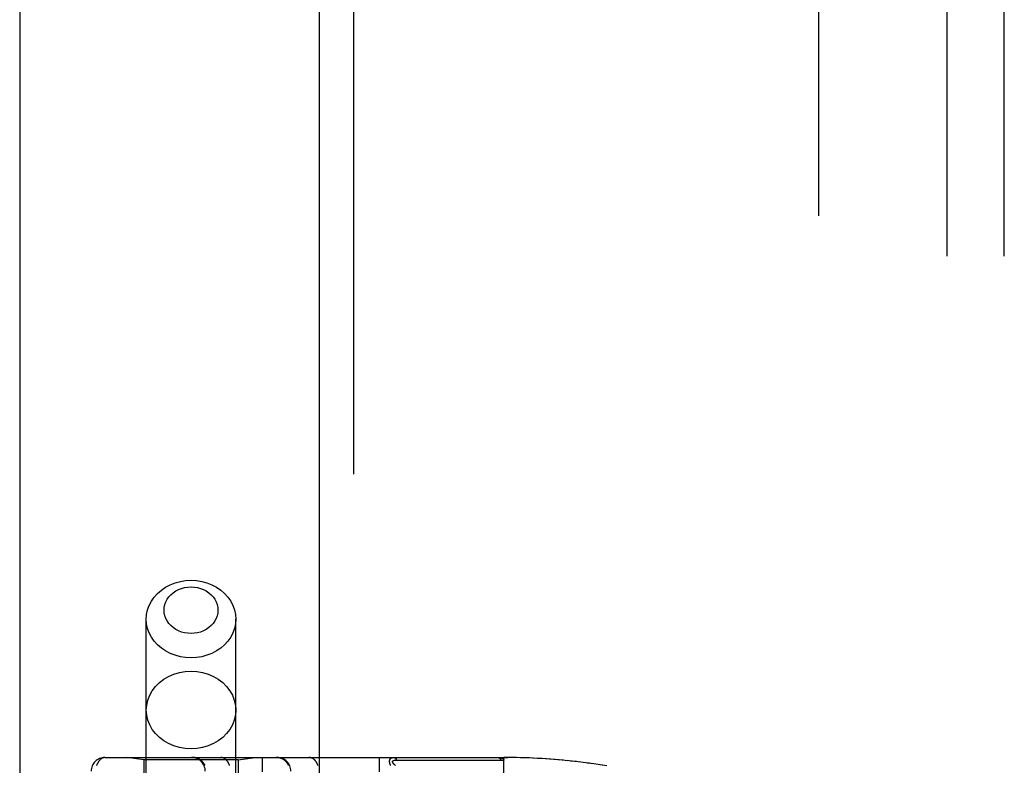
# Model space of a CAD drawing. Header units: inches. Extents: x 0 to 243, y 0 to 157.
# Tile 70 of 256: x 44.44 to 46.59, y 68.03 to 69.66. Entities that reach past the tile are written whole.
import ezdxf

# ---------------------------------------------------------------- set-up
doc = ezdxf.new("R2010")
doc.units = ezdxf.units.IN
doc.header["$LTSCALE"] = 13.357143
doc.header["$MEASUREMENT"] = 0
doc.linetypes.add('HIDDEN', pattern=[0.2, 0.1, -0.1])
doc.layers.get('0').update_dxf_attribs({"linetype": 'CONTINUOUS'})
for name, color, linetype in [('DEFAULT_2', 8, 'HIDDEN'), ('LEFTHAND_DOOR_ASSEMBLY', 7, 'CONTINUOUS'), ('SUBPANEL', 7, 'CONTINUOUS')]:
    doc.layers.add(name, color=color, linetype=linetype)

msp = doc.modelspace()

# ---------------------------------------------------------------- linework, layer by layer
at = {"color": 3, "linetype": 'Continuous'}
msp.add_line((44.4385, 117.7051), (44.4385, 41.1754), dxfattribs=at)
at = {"layer": 'DEFAULT_2', "color": 8, "linetype": 'HIDDEN'}
msp.add_line((46.1885, 42.5194), (46.1885, 111.6234), dxfattribs=at)
at = {"layer": 'LEFTHAND_DOOR_ASSEMBLY', "color": 3, "linetype": 'Continuous'}
msp.add_line((45.0942, 112.7464), (45.0942, 41.3964), dxfattribs=at)
at = {"layer": 'LEFTHAND_DOOR_ASSEMBLY', "color": 8, "linetype": 'HIDDEN'}
for p, q in [((45.1692, 112.7464), (45.1692, 41.3964)), ((44.7157, 65.1684), (44.7157, 68.3508)), ((44.9117, 65.1684), (44.9117, 68.3508)), ((44.625, 68.0477), (45.4987, 68.0477)), ((44.7107, 68.0424), (44.6732, 68.0477)), ((44.7107, 68.0424), (44.7107, 67.4964)), ((44.9167, 68.0424), (44.7107, 68.0424)), ((44.9167, 68.0424), (44.9542, 68.0477)), ((44.9167, 68.0424), (44.9167, 67.4964)), ((44.97, 65.3452), (44.97, 68.0477)), ((45.2265, 65.3452), (45.2265, 68.0477)), ((45.2638, 68.0422), (45.2686, 68.0422)), ((45.2686, 68.0422), (45.2744, 68.0422)), ((45.2744, 68.0422), (45.3064, 68.0421)), ((45.3064, 68.0421), (45.3116, 68.0421)), ((45.3116, 68.0421), (45.3452, 68.0421)), ((45.3452, 68.0421), (45.3504, 68.0421)), ((45.3504, 68.0421), (45.3558, 68.0421)), ((45.4987, 67.383), (45.4987, 68.0477)), ((45.508, 68.0477), (45.4987, 68.0477)), ((45.4987, 68.0477), (45.5078, 68.0477)), ((45.5173, 68.0476), (45.5078, 68.0477)), ((45.5266, 68.0474), (45.5169, 68.0476)), ((45.536, 68.0472), (45.526, 68.0474)), ((45.5453, 68.0469), (45.5351, 68.0472)), ((45.5546, 68.0466), (45.5442, 68.047)), ((45.564, 68.0462), (45.5533, 68.0466)), ((45.5733, 68.0457), (45.5624, 68.0462)), ((45.5827, 68.0452), (45.5715, 68.0458)), ((45.592, 68.0446), (45.5806, 68.0453)), ((45.6014, 68.0439), (45.5897, 68.0447)), ((45.6108, 68.0432), (45.5988, 68.0441)), ((45.6202, 68.0424), (45.608, 68.0434)), ((45.6296, 68.0415), (45.6171, 68.0426)), ((45.639, 68.0406), (45.6263, 68.0418)), ((45.6484, 68.0396), (45.6354, 68.0409)), ((45.6578, 68.0386), (45.6446, 68.04)), ((45.6672, 68.0374), (45.6538, 68.039)), ((45.6767, 68.0363), (45.663, 68.0379)), ((45.6862, 68.035), (45.6722, 68.0368)), ((45.6957, 68.0337), (45.6815, 68.0356)), ((45.7052, 68.0323), (45.6907, 68.0344)), ((45.7147, 68.0309), (45.7, 68.0331))]:
    msp.add_line(p, q, dxfattribs=at)
for points in [[(44.7157, 68.3508), (44.7164, 68.361), (44.7186, 68.3711), (44.7221, 68.3809), (44.727, 68.3903), (44.7331, 68.399), (44.7404, 68.4071), (44.7487, 68.4143), (44.7581, 68.4207), (44.7682, 68.426), (44.779, 68.4302), (44.7903, 68.4332), (44.8019, 68.4351), (44.8137, 68.4357)], [(44.8137, 68.3192), (44.8066, 68.3196), (44.7996, 68.3207), (44.7928, 68.3225), (44.7863, 68.3251), (44.7802, 68.3283), (44.7746, 68.3321), (44.7696, 68.3364), (44.7652, 68.3413), (44.7615, 68.3466), (44.7586, 68.3522), (44.7564, 68.3581), (44.7552, 68.3642), (44.7547, 68.3703), (44.7552, 68.3765), (44.7564, 68.3825), (44.7586, 68.3884), (44.7615, 68.3941), (44.7652, 68.3993), (44.7696, 68.4042), (44.7746, 68.4086), (44.7802, 68.4124), (44.7863, 68.4156), (44.7928, 68.4181), (44.7996, 68.4199), (44.8066, 68.421), (44.8137, 68.4214)], [(44.8137, 68.4357), (44.8255, 68.4351), (44.8372, 68.4332), (44.8485, 68.4302), (44.8593, 68.426), (44.8694, 68.4207), (44.8787, 68.4143), (44.8871, 68.4071), (44.8944, 68.399), (44.9005, 68.3903), (44.9054, 68.3809), (44.9089, 68.3711), (44.911, 68.361), (44.9117, 68.3508)], [(44.8137, 68.4214), (44.8209, 68.421), (44.8278, 68.4199), (44.8346, 68.4181), (44.8411, 68.4156), (44.8472, 68.4124), (44.8528, 68.4086), (44.8579, 68.4042), (44.8623, 68.3993), (44.866, 68.3941), (44.8689, 68.3884), (44.871, 68.3825), (44.8723, 68.3765), (44.8727, 68.3703), (44.8723, 68.3641), (44.871, 68.3581), (44.8689, 68.3522), (44.866, 68.3466), (44.8623, 68.3413), (44.8579, 68.3364), (44.8528, 68.3321), (44.8472, 68.3283), (44.8411, 68.3251), (44.8346, 68.3225), (44.8278, 68.3207), (44.8209, 68.3196), (44.8137, 68.3192)], [(44.8137, 68.2659), (44.8019, 68.2666), (44.7903, 68.2684), (44.779, 68.2715), (44.7682, 68.2757), (44.7581, 68.281), (44.7487, 68.2873), (44.7404, 68.2945), (44.7331, 68.3026), (44.727, 68.3114), (44.7221, 68.3207), (44.7186, 68.3305), (44.7164, 68.3406), (44.7157, 68.3508)], [(44.9117, 68.3508), (44.911, 68.3406), (44.9089, 68.3305), (44.9054, 68.3207), (44.9005, 68.3114), (44.8944, 68.3026), (44.8871, 68.2945), (44.8787, 68.2873), (44.8694, 68.281), (44.8593, 68.2757), (44.8485, 68.2715), (44.8372, 68.2684), (44.8255, 68.2666), (44.8137, 68.2659)], [(44.7157, 68.1516), (44.7166, 68.1626), (44.7191, 68.1735), (44.7232, 68.184), (44.7289, 68.194), (44.736, 68.2032), (44.7444, 68.2116), (44.7541, 68.2189), (44.7647, 68.2251), (44.7762, 68.23), (44.7884, 68.2335), (44.8009, 68.2357), (44.8137, 68.2364)], [(44.8137, 68.2364), (44.8265, 68.2357), (44.8391, 68.2335), (44.8512, 68.23), (44.8627, 68.2251), (44.8734, 68.2189), (44.883, 68.2116), (44.8915, 68.2032), (44.8986, 68.194), (44.9043, 68.184), (44.9084, 68.1735), (44.9109, 68.1626), (44.9117, 68.1516)], [(44.8137, 68.0667), (44.8009, 68.0674), (44.7884, 68.0696), (44.7762, 68.0732), (44.7647, 68.0781), (44.7541, 68.0842), (44.7444, 68.0915), (44.736, 68.0999), (44.7289, 68.1091), (44.7232, 68.1191), (44.7191, 68.1296), (44.7166, 68.1405), (44.7157, 68.1516)], [(44.9117, 68.1516), (44.9109, 68.1405), (44.9084, 68.1296), (44.9043, 68.1191), (44.8986, 68.1091), (44.8915, 68.0999), (44.883, 68.0915), (44.8734, 68.0842), (44.8627, 68.0781), (44.8512, 68.0732), (44.8391, 68.0696), (44.8265, 68.0674), (44.8137, 68.0667)], [(44.625, 68.0477), (44.6244, 68.0477), (44.6238, 68.0476), (44.6232, 68.0476), (44.6226, 68.0475), (44.622, 68.0473), (44.6214, 68.0472), (44.6209, 68.047), (44.6203, 68.0468), (44.6198, 68.0465), (44.6192, 68.0463), (44.6187, 68.046), (44.6182, 68.0457), (44.6177, 68.0454), (44.6172, 68.045), (44.6167, 68.0446), (44.6162, 68.0443), (44.6157, 68.0438), (44.6152, 68.0434), (44.6148, 68.043), (44.6143, 68.0425), (44.6139, 68.042), (44.6134, 68.0415), (44.613, 68.041), (44.6126, 68.0404), (44.6121, 68.0399), (44.6117, 68.0393), (44.6113, 68.0387), (44.6109, 68.0381), (44.6106, 68.0375), (44.6102, 68.0369), (44.6098, 68.0362), (44.6094, 68.0356), (44.6091, 68.0349), (44.6087, 68.0343), (44.6084, 68.0336), (44.6081, 68.0329), (44.6077, 68.0322), (44.6074, 68.0314), (44.6071, 68.0307), (44.6068, 68.03)], [(44.8441, 68.0304), (44.8439, 68.031), (44.8436, 68.0316), (44.8433, 68.0321), (44.8429, 68.0327), (44.8426, 68.0333), (44.8423, 68.0338), (44.8419, 68.0344), (44.8415, 68.0349), (44.8412, 68.0354), (44.8408, 68.036), (44.8404, 68.0365), (44.84, 68.037), (44.8395, 68.0375), (44.8391, 68.038), (44.8387, 68.0384), (44.8382, 68.0389), (44.8378, 68.0394), (44.8373, 68.0398), (44.8368, 68.0403), (44.8363, 68.0407), (44.8358, 68.0411), (44.8353, 68.0415), (44.8348, 68.0419), (44.8343, 68.0423), (44.8337, 68.0426), (44.8332, 68.043), (44.8326, 68.0433), (44.8321, 68.0437), (44.8315, 68.044), (44.8309, 68.0443), (44.8304, 68.0446), (44.8298, 68.0449), (44.8292, 68.0452), (44.8286, 68.0454), (44.828, 68.0457), (44.8274, 68.0459), (44.8268, 68.0461), (44.8262, 68.0463), (44.8255, 68.0465), (44.8249, 68.0467), (44.8243, 68.0468), (44.8237, 68.047), (44.823, 68.0471), (44.8224, 68.0472), (44.8217, 68.0474), (44.8211, 68.0474), (44.8205, 68.0475), (44.8198, 68.0476), (44.8192, 68.0476), (44.8185, 68.0477), (44.8179, 68.0477), (44.8172, 68.0477)], [(44.898, 68.0304), (44.8978, 68.031), (44.8976, 68.0316), (44.8974, 68.0321), (44.8971, 68.0327), (44.8969, 68.0333), (44.8967, 68.0338), (44.8964, 68.0344), (44.8961, 68.0349), (44.8959, 68.0354), (44.8956, 68.036), (44.8953, 68.0365), (44.895, 68.037), (44.8947, 68.0375), (44.8944, 68.038), (44.8941, 68.0384), (44.8938, 68.0389), (44.8934, 68.0394), (44.8931, 68.0398), (44.8928, 68.0403), (44.8924, 68.0407), (44.892, 68.0411), (44.8917, 68.0415), (44.8913, 68.0419), (44.8909, 68.0423), (44.8906, 68.0426), (44.8902, 68.043), (44.8898, 68.0433), (44.8894, 68.0437), (44.889, 68.044), (44.8886, 68.0443), (44.8881, 68.0446), (44.8877, 68.0449), (44.8873, 68.0452), (44.8869, 68.0454), (44.8865, 68.0457), (44.886, 68.0459), (44.8856, 68.0461), (44.8851, 68.0463), (44.8847, 68.0465), (44.8843, 68.0467), (44.8838, 68.0468), (44.8834, 68.047), (44.8829, 68.0471), (44.8824, 68.0472), (44.882, 68.0474), (44.8815, 68.0474), (44.8811, 68.0475), (44.8806, 68.0476), (44.8802, 68.0476), (44.8797, 68.0477), (44.8792, 68.0477), (44.8788, 68.0477)], [(45.0274, 68.0304), (45.0271, 68.031), (45.0268, 68.0316), (45.0265, 68.0321), (45.0262, 68.0327), (45.0258, 68.0333), (45.0255, 68.0338), (45.0251, 68.0344), (45.0248, 68.0349), (45.0244, 68.0354), (45.024, 68.036), (45.0236, 68.0365), (45.0232, 68.037), (45.0228, 68.0375), (45.0224, 68.038), (45.0219, 68.0384), (45.0215, 68.0389), (45.021, 68.0394), (45.0205, 68.0398), (45.02, 68.0403), (45.0195, 68.0407), (45.019, 68.0411), (45.0185, 68.0415), (45.018, 68.0419), (45.0175, 68.0423), (45.017, 68.0426), (45.0164, 68.043), (45.0159, 68.0433), (45.0153, 68.0437), (45.0147, 68.044), (45.0142, 68.0443), (45.0136, 68.0446), (45.013, 68.0449), (45.0124, 68.0452), (45.0118, 68.0454), (45.0112, 68.0457), (45.0106, 68.0459), (45.01, 68.0461), (45.0094, 68.0463), (45.0088, 68.0465), (45.0082, 68.0467), (45.0075, 68.0468), (45.0069, 68.047), (45.0063, 68.0471), (45.0056, 68.0472), (45.005, 68.0474), (45.0043, 68.0474), (45.0037, 68.0475), (45.0031, 68.0476), (45.0024, 68.0476), (45.0018, 68.0477), (45.0011, 68.0477), (45.0005, 68.0477)], [(45.0915, 68.0304), (45.0913, 68.031), (45.0911, 68.0316), (45.0909, 68.0321), (45.0907, 68.0327), (45.0904, 68.0333), (45.0902, 68.0338), (45.0899, 68.0344), (45.0897, 68.0349), (45.0894, 68.0354), (45.0891, 68.036), (45.0888, 68.0365), (45.0886, 68.037), (45.0883, 68.0375), (45.0879, 68.038), (45.0876, 68.0384), (45.0873, 68.0389), (45.087, 68.0394), (45.0866, 68.0398), (45.0863, 68.0403), (45.0859, 68.0407), (45.0856, 68.0411), (45.0852, 68.0415), (45.0848, 68.0419), (45.0845, 68.0423), (45.0841, 68.0426), (45.0837, 68.043), (45.0833, 68.0433), (45.0829, 68.0437), (45.0825, 68.044), (45.0821, 68.0443), (45.0817, 68.0446), (45.0813, 68.0449), (45.0808, 68.0452), (45.0804, 68.0454), (45.08, 68.0457), (45.0796, 68.0459), (45.0791, 68.0461), (45.0787, 68.0463), (45.0782, 68.0465), (45.0778, 68.0467), (45.0773, 68.0468), (45.0769, 68.047), (45.0764, 68.0471), (45.076, 68.0472), (45.0755, 68.0474), (45.0751, 68.0474), (45.0746, 68.0475), (45.0742, 68.0476), (45.0737, 68.0476), (45.0732, 68.0477), (45.0728, 68.0477), (45.0723, 68.0477)], [(45.2508, 68.0303), (45.2506, 68.0307), (45.2505, 68.0311), (45.2503, 68.0314), (45.2502, 68.0318), (45.25, 68.0322), (45.2499, 68.0325), (45.2498, 68.0329), (45.2496, 68.0332), (45.2495, 68.0336), (45.2494, 68.0339), (45.2493, 68.0342), (45.2492, 68.0346), (45.2491, 68.0349), (45.2491, 68.0352), (45.249, 68.0355), (45.2489, 68.0359), (45.2488, 68.0362), (45.2488, 68.0365), (45.2487, 68.0368), (45.2487, 68.0371), (45.2486, 68.0374), (45.2486, 68.0377), (45.2486, 68.0379), (45.2485, 68.0382), (45.2485, 68.0385), (45.2485, 68.0388), (45.2485, 68.039), (45.2485, 68.0393), (45.2485, 68.0396), (45.2485, 68.0398), (45.2485, 68.0401), (45.2485, 68.0403), (45.2485, 68.0406), (45.2486, 68.0408), (45.2486, 68.0411), (45.2486, 68.0413), (45.2487, 68.0416), (45.2487, 68.0418), (45.2488, 68.042), (45.2488, 68.0422), (45.2489, 68.0425), (45.249, 68.0427), (45.249, 68.0429), (45.2491, 68.0431), (45.2492, 68.0433), (45.2493, 68.0435), (45.2494, 68.0437), (45.2495, 68.0439), (45.2496, 68.0441), (45.2497, 68.0443), (45.2499, 68.0445), (45.25, 68.0447), (45.2501, 68.0448), (45.2503, 68.045), (45.2504, 68.0452), (45.2506, 68.0453), (45.2507, 68.0455), (45.2509, 68.0457), (45.2511, 68.0458), (45.2513, 68.046), (45.2515, 68.0461), (45.2517, 68.0463), (45.2519, 68.0464), (45.2521, 68.0465), (45.2524, 68.0467), (45.2526, 68.0468), (45.2529, 68.0469), (45.2532, 68.047), (45.2535, 68.0471), (45.2538, 68.0472), (45.2541, 68.0473), (45.2544, 68.0474), (45.2548, 68.0475), (45.2551, 68.0475), (45.2555, 68.0476), (45.2559, 68.0476), (45.2564, 68.0477), (45.2568, 68.0477), (45.2573, 68.0477)], [(45.2613, 68.0304), (45.2609, 68.0306), (45.2606, 68.0309), (45.2603, 68.0311), (45.26, 68.0314), (45.2597, 68.0316), (45.2595, 68.0318), (45.2592, 68.0321), (45.259, 68.0323), (45.2587, 68.0325), (45.2585, 68.0327), (45.2583, 68.0329), (45.2581, 68.0331), (45.2579, 68.0333), (45.2577, 68.0335), (45.2575, 68.0337), (45.2573, 68.0339), (45.2572, 68.0341), (45.257, 68.0343), (45.2568, 68.0345), (45.2567, 68.0347), (45.2566, 68.0348), (45.2564, 68.035), (45.2563, 68.0352), (45.2562, 68.0354), (45.2561, 68.0355), (45.256, 68.0357), (45.2559, 68.0359), (45.2558, 68.036), (45.2557, 68.0362), (45.2556, 68.0363), (45.2555, 68.0365), (45.2554, 68.0366), (45.2554, 68.0368), (45.2553, 68.0369), (45.2553, 68.0371), (45.2552, 68.0372), (45.2552, 68.0374), (45.2551, 68.0375), (45.2551, 68.0376), (45.2551, 68.0378), (45.2551, 68.0379), (45.255, 68.038), (45.255, 68.0382), (45.255, 68.0383), (45.255, 68.0384), (45.255, 68.0385), (45.255, 68.0387), (45.2551, 68.0388), (45.2551, 68.0389), (45.2551, 68.039), (45.2551, 68.0391), (45.2552, 68.0393), (45.2552, 68.0394), (45.2553, 68.0395), (45.2553, 68.0396), (45.2554, 68.0397), (45.2554, 68.0398), (45.2555, 68.0399), (45.2556, 68.04), (45.2557, 68.0401), (45.2558, 68.0402), (45.2559, 68.0403), (45.256, 68.0404), (45.2561, 68.0405), (45.2562, 68.0406), (45.2563, 68.0407), (45.2564, 68.0407), (45.2565, 68.0408), (45.2567, 68.0409), (45.2568, 68.041), (45.257, 68.0411), (45.2571, 68.0412), (45.2573, 68.0412), (45.2575, 68.0413), (45.2577, 68.0414), (45.2578, 68.0415), (45.258, 68.0415), (45.2583, 68.0416), (45.2585, 68.0417), (45.2587, 68.0417), (45.2589, 68.0418), (45.2592, 68.0418), (45.2595, 68.0419), (45.2597, 68.0419), (45.26, 68.042), (45.2603, 68.042), (45.2607, 68.0421), (45.261, 68.0421), (45.2613, 68.0421), (45.2617, 68.0422), (45.2621, 68.0422), (45.2625, 68.0422), (45.2629, 68.0422), (45.2634, 68.0422), (45.2638, 68.0422)], [(45.2573, 68.0477), (45.2575, 68.0477), (45.2577, 68.0477), (45.2579, 68.0477), (45.2581, 68.0476), (45.2584, 68.0476), (45.2586, 68.0475), (45.2588, 68.0475), (45.259, 68.0474), (45.2592, 68.0473), (45.2594, 68.0472), (45.2597, 68.0471), (45.2599, 68.047), (45.2601, 68.0469), (45.2603, 68.0467), (45.2605, 68.0466), (45.2607, 68.0464), (45.2609, 68.0463), (45.2611, 68.0461), (45.2613, 68.0459), (45.2615, 68.0457), (45.2617, 68.0455), (45.2619, 68.0453), (45.2621, 68.0451), (45.2622, 68.0449), (45.2624, 68.0447), (45.2626, 68.0444), (45.2628, 68.0442), (45.2629, 68.0439), (45.2631, 68.0437), (45.2632, 68.0434), (45.2634, 68.0431), (45.2636, 68.0428), (45.2637, 68.0425), (45.2638, 68.0422)], [(45.3558, 68.0421), (45.3587, 68.0421), (45.3617, 68.0421), (45.3648, 68.0421), (45.3682, 68.0421), (45.3717, 68.0421), (45.3791, 68.0421)], [(45.3791, 68.0421), (45.383, 68.0421), (45.3869, 68.0421), (45.3907, 68.0421), (45.3945, 68.0421), (45.3983, 68.0421), (45.4021, 68.0421), (45.4059, 68.0421), (45.4097, 68.0421), (45.4136, 68.0421), (45.4177, 68.0421), (45.4219, 68.0421), (45.4502, 68.0421)], [(45.4502, 68.0421), (45.4554, 68.0421), (45.461, 68.0421), (45.4668, 68.0421), (45.4728, 68.0421), (45.4791, 68.0421), (45.4857, 68.042), (45.4926, 68.042)], [(45.486, 68.0477), (45.4866, 68.0477), (45.4871, 68.0477), (45.4877, 68.0477), (45.4882, 68.0476), (45.4887, 68.0476), (45.4893, 68.0475), (45.4897, 68.0475), (45.4902, 68.0474), (45.4906, 68.0474), (45.4911, 68.0473), (45.4915, 68.0472), (45.4919, 68.0472), (45.4923, 68.0471), (45.4926, 68.047), (45.493, 68.0469), (45.4933, 68.0468), (45.4936, 68.0467), (45.4939, 68.0466), (45.4942, 68.0465), (45.4945, 68.0464), (45.4948, 68.0463), (45.495, 68.0462), (45.4952, 68.0461), (45.4955, 68.046), (45.4957, 68.0459), (45.4959, 68.0458), (45.4961, 68.0457), (45.4963, 68.0456), (45.4965, 68.0455), (45.4966, 68.0453), (45.4968, 68.0452), (45.497, 68.0451), (45.4971, 68.045), (45.4973, 68.0449), (45.4974, 68.0448), (45.4975, 68.0446), (45.4976, 68.0445), (45.4977, 68.0444), (45.4978, 68.0443), (45.4979, 68.0441), (45.498, 68.044), (45.4981, 68.0439), (45.4982, 68.0438), (45.4983, 68.0436), (45.4984, 68.0435), (45.4984, 68.0434), (45.4985, 68.0432), (45.4985, 68.0431), (45.4986, 68.0429), (45.4986, 68.0428), (45.4986, 68.0426), (45.4987, 68.0425), (45.4987, 68.0423), (45.4987, 68.0422), (45.4987, 68.042), (45.4987, 68.0419)], [(45.486, 68.0477), (45.4862, 68.0477), (45.4864, 68.0477), (45.4866, 68.0477), (45.4869, 68.0476), (45.4871, 68.0476), (45.4873, 68.0475), (45.4875, 68.0474), (45.4877, 68.0474), (45.488, 68.0473), (45.4882, 68.0472), (45.4884, 68.0471), (45.4886, 68.047), (45.4888, 68.0468), (45.489, 68.0467), (45.4892, 68.0465), (45.4894, 68.0464), (45.4896, 68.0462), (45.4898, 68.046), (45.49, 68.0459), (45.4902, 68.0457), (45.4904, 68.0455), (45.4906, 68.0452), (45.4908, 68.045), (45.491, 68.0448), (45.4912, 68.0445), (45.4913, 68.0443), (45.4915, 68.044), (45.4917, 68.0438), (45.4919, 68.0435), (45.492, 68.0432), (45.4922, 68.0429), (45.4923, 68.0427), (45.4925, 68.0424), (45.4926, 68.042)], [(45.4926, 68.042), (45.4936, 68.042), (45.4946, 68.042), (45.4956, 68.042), (45.4967, 68.042), (45.4977, 68.0419), (45.4987, 68.0419)], [(45.7242, 68.0294), (45.7092, 68.0317)]]:
    msp.add_lwpolyline(points, dxfattribs=at)
for centre, start, end in [((44.625, 68.0177), 90, 180), ((44.8149, 68.0177), 0, 90), ((45.0025, 68.0177), 0, 90)]:
    msp.add_arc(centre, 0.03, start, end, dxfattribs=at)
at = {"layer": 'SUBPANEL', "color": 8, "linetype": 'HIDDEN'}
for p, q in [((46.4697, 45.1027), (46.4697, 109.0402)), ((46.5947, 45.1027), (46.5947, 109.0402))]:
    msp.add_line(p, q, dxfattribs=at)

doc.saveas('drawing.dxf')
